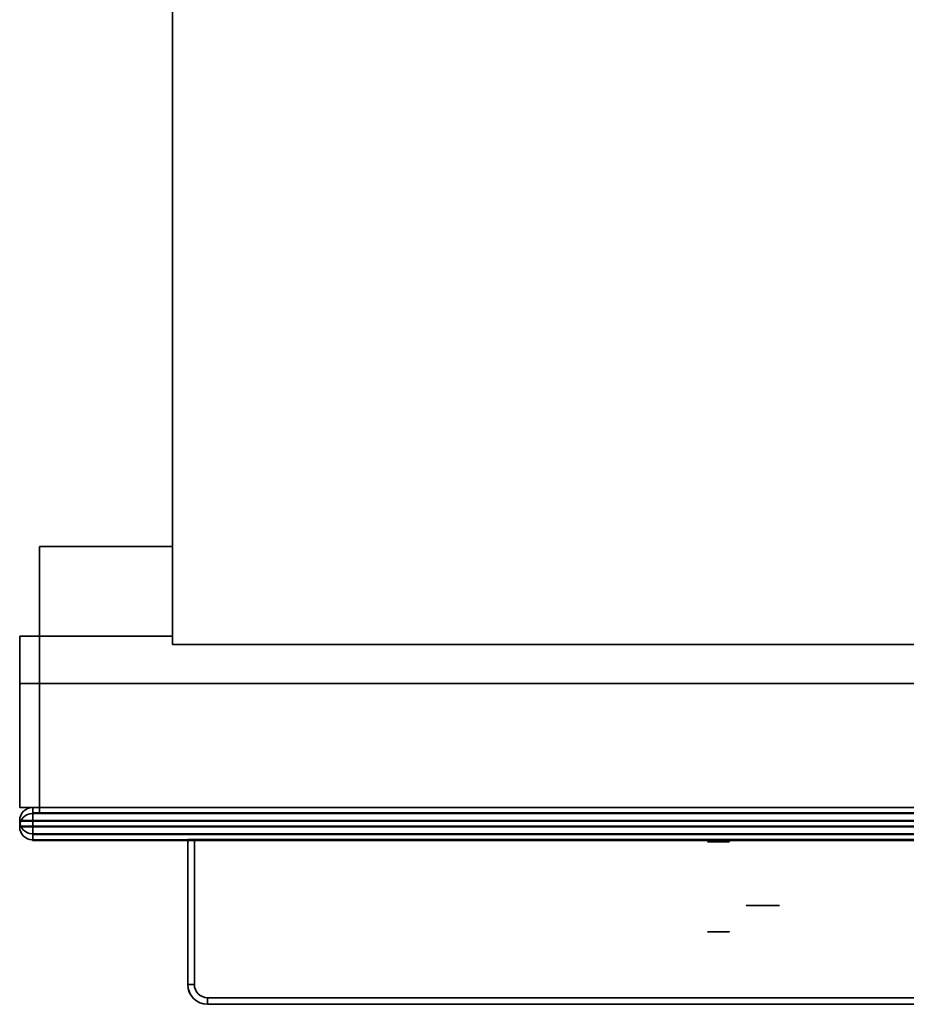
# Model space of a CAD drawing. Header units: millimetres. Extents: x -298 to 298, y -513 to 85.
# Tile 1 of 47: x -298 to -164, y -513 to -363. Entities that reach past the tile are written whole.
import ezdxf

# ---------------------------------------------------------------- set-up
doc = ezdxf.new("R2010")
doc.units = ezdxf.units.MM
doc.layers.add('1', color=7, linetype='Continuous', true_color=0xffffff)

msp = doc.modelspace()

# ---------------------------------------------------------------- linework, layer by layer
at = {"layer": '1', "color": 252, "linetype": 'Continuous', "lineweight": 35}
for p, q in [((-275.3, 34.63, -245.05), (-275.3, -458.2, -245.05)), ((-275.3, -33.37, 331.6), (-275.3, -456.93, 331.6)), ((-295.5, -483.8, -241), (-295.5, -443.3, -241)), ((-295.5, -443.3, 236.05), (-295.5, -483.8, 236.05)), ((-295.5, -443.3, -241), (-295.5, -443.3, 236.05)), ((-295.5, -443.3, -241), (-275.3, -443.3, -241)), ((-295.5, -443.3, 236.05), (-275.3, -443.3, 236.05)), ((-275.3, -443.3, 236.05), (-275.3, -443.3, -241)), ((-275.3, -443.3, -241), (-275.3, -458.2, -241)), ((-275.3, -458.2, 236.05), (-275.3, -443.3, 236.05)), ((-298.5, -456.93, 331.6), (-298.5, -464.1, 331.6)), ((-298.5, -482.9, 246), (-298.5, -456.93, 246)), ((-298.5, -456.93, 331.6), (-275.3, -456.93, 331.6)), ((-298.5, -456.93, 246), (-298.5, -456.93, 331.6)), ((-298.5, -456.93, 246), (-275.3, -456.93, 246)), ((-275.3, -458.2, 246), (-275.3, -456.93, 246)), ((-275.3, -456.93, 246), (-275.3, -456.93, 331.6)), ((-275.3, -458.2, -245.05), (275.3, -458.2, -245.05)), ((-275.3, -458.2, -241), (275.3, -458.2, -241)), ((-275.3, -458.2, -245.05), (-275.3, -458.2, -241)), ((-275.3, -458.2, 236.05), (-275.3, -458.2, 246)), ((275.3, -458.2, 246), (-275.3, -458.2, 246)), ((275.3, -458.2, 236.05), (-275.3, -458.2, 236.05)), ((-298.5, -464.1, 346), (-298.5, -482.9, 346)), ((-298.5, -464.1, 346), (298.5, -464.1, 346)), ((-298.5, -464.1, 331.6), (-298.5, -464.1, 346)), ((-298.5, -464.1, 331.6), (298.5, -464.1, 331.6)), ((-298.5, -482.9, 246), (298.5, -482.9, 246)), ((-298.5, -482.9, 346), (-298.5, -482.9, 246)), ((-298.5, -482.9, 346), (298.5, -482.9, 346)), ((-295.5, -483.8, -241), (295.5, -483.8, -241)), ((-295.5, -483.8, 236.05), (-295.5, -483.8, -241)), ((-295.5, -483.8, 236.05), (295.5, -483.8, 236.05)), ((-273, -509.75, 192.62), (-273, -487.75, 192.62)), ((-273, -487.75, 186.62), (-273, -509.75, 186.62)), ((-273, -487.75, 186.62), (-273, -487.75, 192.62)), ((-272, -509.75, 185.62), (-272, -487.75, 185.62)), ((-164, -487.75, 185.59), (-272, -487.75, 185.62)), ((-272, -487.75, 193.62), (-272, -509.75, 193.62)), ((-272, -487.75, 193.62), (272, -487.75, 193.48)), ((-273, -509.75, 186.62), (-273, -509.75, 192.62)), ((270, -511.75, 185.48), (-270, -511.75, 185.62)), ((-270, -511.75, 193.62), (270, -511.75, 193.48)), ((270, -512.75, 192.48), (-270, -512.75, 192.62)), ((-270, -512.75, 186.62), (270, -512.75, 186.48)), ((-270, -512.75, 192.62), (-270, -512.75, 186.62))]:
    msp.add_line(p, q, dxfattribs=at)
at = {"layer": '1', "color": 150, "linetype": 'Continuous', "lineweight": 35}
for p, q in [((-296.55, -482.9, 248), (-296.55, -482.9, 344.5)), ((-296.55, -483.8, -239), (-296.55, -483.8, 236)), ((296.5, -482.9, 247.95), (-296.5, -482.9, 247.95)), ((-296.5, -482.9, 344.55), (296.5, -482.9, 344.55)), ((296.5, -483.8, -239.05), (-296.5, -483.8, -239.05)), ((-296.5, -483.8, 236.05), (296.5, -483.8, 236.05)), ((-298.5, -484.85, 344.5), (-298.5, -484.85, 248)), ((-298.5, -484.95, 344.5), (-298.5, -484.85, 344.5)), ((-298.5, -484.85, 248), (-298.5, -484.95, 248)), ((-298.5, -484.95, 248), (-298.5, -484.95, 344.5)), ((296.5, -484.85, 346.5), (-296.5, -484.85, 346.5)), ((-296.5, -484.85, 346.5), (-296.5, -484.95, 346.5)), ((-296.5, -484.85, 246), (296.5, -484.85, 246)), ((-296.5, -484.95, 246), (-296.5, -484.85, 246)), ((-296.5, -484.95, 346.5), (296.5, -484.95, 346.5)), ((296.5, -484.95, 246), (-296.5, -484.95, 246)), ((-298.5, -485.75, 236), (-298.5, -485.75, -239)), ((-298.5, -485.85, 236), (-298.5, -485.75, 236)), ((-298.5, -485.75, -239), (-298.5, -485.85, -239)), ((-298.5, -485.85, -239), (-298.5, -485.85, 236)), ((296.5, -485.75, 238), (-296.5, -485.75, 238)), ((-296.5, -485.75, 238), (-296.5, -485.85, 238)), ((-296.5, -485.75, -241), (296.5, -485.75, -241)), ((-296.5, -485.85, -241), (-296.5, -485.75, -241)), ((-296.5, -485.85, 238), (296.5, -485.85, 238)), ((296.5, -485.85, -241), (-296.5, -485.85, -241)), ((-296.55, -486.9, 344.5), (-296.55, -486.9, 248)), ((-296.55, -487.8, 236), (-296.55, -487.8, -239)), ((-296.5, -486.9, 247.95), (296.5, -486.9, 247.95)), ((296.5, -486.9, 344.55), (-296.5, -486.9, 344.55)), ((-296.5, -487.8, -239.05), (296.5, -487.8, -239.05)), ((296.5, -487.8, 236.05), (-296.5, -487.8, 236.05))]:
    msp.add_line(p, q, dxfattribs=at)
at = {"layer": '1', "color": 18, "linetype": 'Continuous', "lineweight": 35}
for p, q in [((-296.55, -483.7, -239), (-296.55, -483.8, -239)), ((-296.55, -483.7, -239), (-296.55, -483.7, 236)), ((-296.55, -483.7, 236), (-296.55, -483.8, 236)), ((-296.55, -483.8, -239), (-296.55, -483.8, 236)), ((296.5, -483.7, -239.05), (-296.5, -483.7, -239.05)), ((-296.5, -483.7, -239.05), (-296.5, -483.8, -239.05)), ((-296.5, -483.7, 236.05), (296.5, -483.7, 236.05)), ((-296.5, -483.7, 236.05), (-296.5, -483.8, 236.05)), ((296.5, -483.8, -239.05), (-296.5, -483.8, -239.05)), ((-296.5, -483.8, 236.05), (296.5, -483.8, 236.05))]:
    msp.add_line(p, q, dxfattribs=at)
at = {"layer": '1', "color": 254, "linetype": 'Continuous', "lineweight": 35}
for p, q in [((-296.55, -487, 344.5), (-296.55, -486.9, 344.5)), ((-296.55, -487, 248), (-296.55, -486.9, 248)), ((-296.55, -486.9, 344.5), (-296.55, -486.9, 248)), ((-296.55, -487, 344.5), (-296.55, -487, 248)), ((-296.55, -487.9, 236), (-296.55, -487.8, 236)), ((-296.55, -487.9, -239), (-296.55, -487.8, -239)), ((-296.55, -487.8, -239), (-296.55, -487.8, 236)), ((-296.55, -487.9, -239), (-296.55, -487.9, 236)), ((-296.5, -487, 344.55), (-296.5, -486.9, 344.55)), ((296.5, -486.9, 344.55), (-296.5, -486.9, 344.55)), ((-296.5, -486.9, 247.95), (296.5, -486.9, 247.95)), ((-296.5, -487, 247.95), (-296.5, -486.9, 247.95)), ((296.5, -487, 344.55), (-296.5, -487, 344.55)), ((-296.5, -487, 247.95), (296.5, -487, 247.95)), ((-296.5, -487.9, -239.05), (-296.5, -487.8, -239.05)), ((296.5, -487.8, -239.05), (-296.5, -487.8, -239.05)), ((-296.5, -487.8, 236.05), (296.5, -487.8, 236.05)), ((-296.5, -487.9, 236.05), (-296.5, -487.8, 236.05)), ((296.5, -487.9, -239.05), (-296.5, -487.9, -239.05)), ((-296.5, -487.9, 236.05), (296.5, -487.9, 236.05)), ((-227.5, -486.9, 296.25), (-222.3, -486.9, 299.25)), ((-227.5, -487, 296.25), (-227.5, -486.9, 296.25)), ((-222.3, -486.9, 293.25), (-227.5, -486.9, 296.25)), ((-227.5, -487, 296.25), (-222.3, -487, 299.25)), ((-222.3, -487, 293.25), (-227.5, -487, 296.25)), ((-226.5, -486.9, 296.25), (-222.05, -486.9, 293.68)), ((-226.5, -487, 296.25), (-226.5, -486.9, 296.25)), ((-222.05, -486.9, 298.82), (-226.5, -486.9, 296.25)), ((-226.5, -487, 296.25), (-222.05, -487, 293.68)), ((-222.05, -487, 298.82), (-226.5, -487, 296.25)), ((-222.05, -486.9, 293.68), (-222.3, -486.9, 293.25)), ((-222.3, -486.9, 299.25), (-222.05, -486.9, 298.82)), ((-222.3, -487, 299.25), (-222.3, -486.9, 299.25)), ((-222.3, -487, 293.25), (-222.3, -486.9, 293.25)), ((-222.05, -487, 293.68), (-222.3, -487, 293.25)), ((-222.3, -487, 299.25), (-222.05, -487, 298.82)), ((-222.05, -487, 293.68), (-222.05, -486.9, 293.68)), ((-222.05, -487, 298.82), (-222.05, -486.9, 298.82)), ((-185.7, -486.9, 299.25), (-185.95, -486.9, 298.82)), ((-185.95, -487, 298.82), (-185.95, -486.9, 298.82)), ((-185.95, -486.9, 298.82), (-181.5, -486.9, 296.25)), ((-181.5, -486.9, 296.25), (-185.95, -486.9, 293.68)), ((-185.95, -487, 293.68), (-185.95, -486.9, 293.68)), ((-185.95, -486.9, 293.68), (-185.7, -486.9, 293.25)), ((-185.7, -487, 299.25), (-185.95, -487, 298.82)), ((-185.95, -487, 298.82), (-181.5, -487, 296.25)), ((-181.5, -487, 296.25), (-185.95, -487, 293.68)), ((-185.95, -487, 293.68), (-185.7, -487, 293.25)), ((-185.7, -486.9, 293.25), (-180.5, -486.9, 296.25)), ((-180.5, -486.9, 296.25), (-185.7, -486.9, 299.25)), ((-185.7, -487, 299.25), (-185.7, -486.9, 299.25)), ((-185.7, -487, 293.25), (-185.7, -486.9, 293.25)), ((-185.7, -487, 293.25), (-180.5, -487, 296.25)), ((-180.5, -487, 296.25), (-185.7, -487, 299.25)), ((-181.5, -487, 296.25), (-181.5, -486.9, 296.25)), ((-180.5, -487, 296.25), (-180.5, -486.9, 296.25))]:
    msp.add_line(p, q, dxfattribs=at)
at = {"layer": '1', "color": 18, "linetype": 'Continuous', "lineweight": 35, "extrusion": (0, 1, -5.1328e-07)}
for centre in [(192.5, 188.5, -483.7), (192.5, 188.5, -483.8)]:
    msp.add_circle(centre, 3, dxfattribs=at)
at = {"layer": '1', "color": 150, "linetype": 'Continuous', "lineweight": 35, "extrusion": (0, 1, -5.1328e-07)}
for centre in [(192.5, 188.5, -483.8), (192.5, 188.5, -487.8)]:
    msp.add_circle(centre, 3, dxfattribs=at)
at = {"layer": '1', "color": 254, "linetype": 'Continuous', "lineweight": 35, "extrusion": (0, 1, 0)}
for centre in [(204, 296.25, -486.9), (204, 296.25, -487)]:
    msp.add_circle(centre, 3.25, dxfattribs=at)
at = {"layer": '1', "color": 254, "linetype": 'Continuous', "lineweight": 35, "extrusion": (0, -1, 5.1328e-07)}
for centre in [(-192.5, 188.5, 487.8), (-192.5, 188.5, 487.9)]:
    msp.add_circle(centre, 3, dxfattribs=at)
at = {"layer": '1', "color": 252, "linetype": 'Continuous', "lineweight": 35, "extrusion": (-1.96238e-17, -1, 5.13279e-07)}
msp.add_circle((-192.5, 188.6, 487.75), 2, dxfattribs=at)
at = {"layer": '1', "color": 252, "linetype": 'Continuous', "lineweight": 35, "extrusion": (2.14687e-18, 1, -5.1328e-07)}
msp.add_circle((192.5, 188.6, -488.1), 1.65, dxfattribs=at)
at = {"layer": '1', "color": 252, "linetype": 'Continuous', "lineweight": 35, "extrusion": (-3.76843e-15, 1, -5.1328e-07)}
msp.add_circle((185.75, 189.6, -487.75), 2.5, dxfattribs=at)
at = {"layer": '1', "color": 252, "linetype": 'Continuous', "lineweight": 35, "extrusion": (3.76843e-15, -1, 5.1328e-07)}
msp.add_circle((-185.75, 189.6, 497.75), 2.5, dxfattribs=at)
at = {"layer": '1', "color": 252, "linetype": 'Continuous', "lineweight": 35, "extrusion": (-6.5916e-18, 1, -5.1328e-07)}
msp.add_circle((192.5, 188.6, -501.76), 1.65, dxfattribs=at)
at = {"layer": '1', "color": 150, "linetype": 'Continuous', "lineweight": 35}
for centre, start, end in [((-296.55, -484.85, 344.5), 90, 180), ((-296.55, -484.85, 248), 90, 180), ((-296.55, -484.95, 344.5), 180, 270), ((-296.55, -484.95, 248), 180, 270)]:
    msp.add_arc(centre, 1.95, start, end, dxfattribs=at)
at = {"layer": '1', "color": 150, "linetype": 'Continuous', "lineweight": 35, "extrusion": (0, 5.1328e-07, 1)}
for centre, start, end in [((-296.55, -485.75, 236), 90, 180), ((-296.55, -485.75, -239), 90, 180), ((-296.55, -485.85, 236), 180, 270), ((-296.55, -485.85, -239), 180, 270)]:
    msp.add_arc(centre, 1.95, start, end, dxfattribs=at)
at = {"layer": '1', "color": 150, "linetype": 'Continuous', "lineweight": 35, "extrusion": (0, 1, 0)}
for centre, radius, start, end in [((296.5, 344.5, -482.9), 0.05, 0, 90), ((296.5, 248, -482.9), 0.05, 270, 0), ((296.5, 344.5, -484.95), 2, 0, 90), ((296.5, 248, -484.95), 2, 270, 0)]:
    msp.add_arc(centre, radius, start, end, dxfattribs=at)
at = {"layer": '1', "color": 18, "linetype": 'Continuous', "lineweight": 35, "extrusion": (0, 1, -5.1328e-07)}
for centre, start, end in [((296.5, -239, -483.7), 270, 0), ((296.5, 236, -483.7), 0, 90), ((296.5, -239, -483.8), 270, 0), ((296.5, 236, -483.8), 0, 90)]:
    msp.add_arc(centre, 0.05, start, end, dxfattribs=at)
at = {"layer": '1', "color": 150, "linetype": 'Continuous', "lineweight": 35, "extrusion": (0, 1, -5.1328e-07)}
for centre, radius, start, end in [((296.5, 236, -483.8), 0.05, 0, 90), ((296.5, -239, -483.8), 0.05, 270, 0), ((296.5, 236, -485.85), 2, 360, 90), ((296.5, -239, -485.85), 2, 270, 360)]:
    msp.add_arc(centre, radius, start, end, dxfattribs=at)
at = {"layer": '1', "color": 150, "linetype": 'Continuous', "lineweight": 35, "extrusion": (1, 0, 0)}
for centre, start, end in [((-484.85, 344.55, -296.5), 0, 90), ((-484.85, 247.95, -296.5), 270, 0), ((-485.75, 236.05, -296.5), 360, 90), ((-485.75, -239.05, -296.5), 270, 360), ((-484.95, 344.55, -296.5), 90, 180), ((-484.95, 247.95, -296.5), 180, 270), ((-485.85, 236.05, -296.5), 90, 180), ((-485.85, -239.05, -296.5), 180, 270)]:
    msp.add_arc(centre, 1.95, start, end, dxfattribs=at)
at = {"layer": '1', "color": 150, "linetype": 'Continuous', "lineweight": 35, "extrusion": (0, -1, 0)}
for centre, radius, start, end in [((-296.5, 344.5, 484.85), 2, 90, 180), ((-296.5, 248, 484.85), 2, 180, 270), ((-296.5, 248, 486.9), 0.05, 180, 270), ((-296.5, 344.5, 486.9), 0.05, 90, 180)]:
    msp.add_arc(centre, radius, start, end, dxfattribs=at)
at = {"layer": '1', "color": 150, "linetype": 'Continuous', "lineweight": 35, "extrusion": (0, -1, 5.1328e-07)}
for centre, radius, start, end in [((-296.5, 236, 485.75), 2, 90, 180), ((-296.5, -239, 485.75), 2, 180, 270), ((-296.5, -239, 487.8), 0.05, 180, 270), ((-296.5, 236, 487.8), 0.05, 90, 180)]:
    msp.add_arc(centre, radius, start, end, dxfattribs=at)
at = {"layer": '1', "color": 254, "linetype": 'Continuous', "lineweight": 35, "extrusion": (0, -1, 0)}
for centre, start, end in [((-296.5, 344.5, 486.9), 90, 180), ((-296.5, 248, 486.9), 180, 270), ((-296.5, 344.5, 487), 90, 180), ((-296.5, 248, 487), 180, 270)]:
    msp.add_arc(centre, 0.05, start, end, dxfattribs=at)
at = {"layer": '1', "color": 254, "linetype": 'Continuous', "lineweight": 35, "extrusion": (0, 1, -5.1328e-07)}
for centre, start, end in [((296.5, -239, -487.8), 270, 0), ((296.5, 236, -487.8), 0, 90), ((296.5, -239, -487.9), 270, 0), ((296.5, 236, -487.9), 0, 90)]:
    msp.add_arc(centre, 0.05, start, end, dxfattribs=at)
at = {"layer": '1', "color": 252, "linetype": 'Continuous', "lineweight": 35, "extrusion": (2.14687e-18, 1, -5.1328e-07)}
for centre, start, end in [((272, 192.62, -487.75), 0.0149, 90.0149), ((272, 186.62, -487.75), 270.0149, 0.0149)]:
    msp.add_arc(centre, 1, start, end, dxfattribs=at)
at = {"layer": '1', "color": 252, "linetype": 'Continuous', "lineweight": 35, "extrusion": (-1.96238e-17, -1, 5.13279e-07)}
for centre, start, end in [((-272, 192.62, 509.75), 89.9851, 179.9851), ((-272, 186.62, 509.75), 179.9851, 269.9851)]:
    msp.add_arc(centre, 1, start, end, dxfattribs=at)
at = {"layer": '1', "color": 252, "linetype": 'Continuous', "lineweight": 35, "extrusion": (-0.00025974, -5.13279e-07, -1)}
for centre, radius in [((270.05, -509.75, -192.55), 3), ((270.05, -509.75, -185.55), 2)]:
    msp.add_arc(centre, radius, 270, 0, dxfattribs=at)
at = {"layer": '1', "color": 252, "linetype": 'Continuous', "lineweight": 35, "extrusion": (0.00025974, 5.13279e-07, 1)}
for centre, radius in [((-270.05, -509.75, 186.55), 3), ((-270.05, -509.75, 193.55), 2)]:
    msp.add_arc(centre, radius, 180, 270, dxfattribs=at)
at = {"layer": '1', "color": 252, "linetype": 'Continuous', "lineweight": 35, "extrusion": (1, -1.33319e-10, -0.00025974)}
for centre, start, end in [((-511.75, 192.55, -270.05), 90, 180), ((-511.75, 186.55, -270.05), 180, 270)]:
    msp.add_arc(centre, 1, start, end, dxfattribs=at)

doc.saveas('drawing.dxf')
